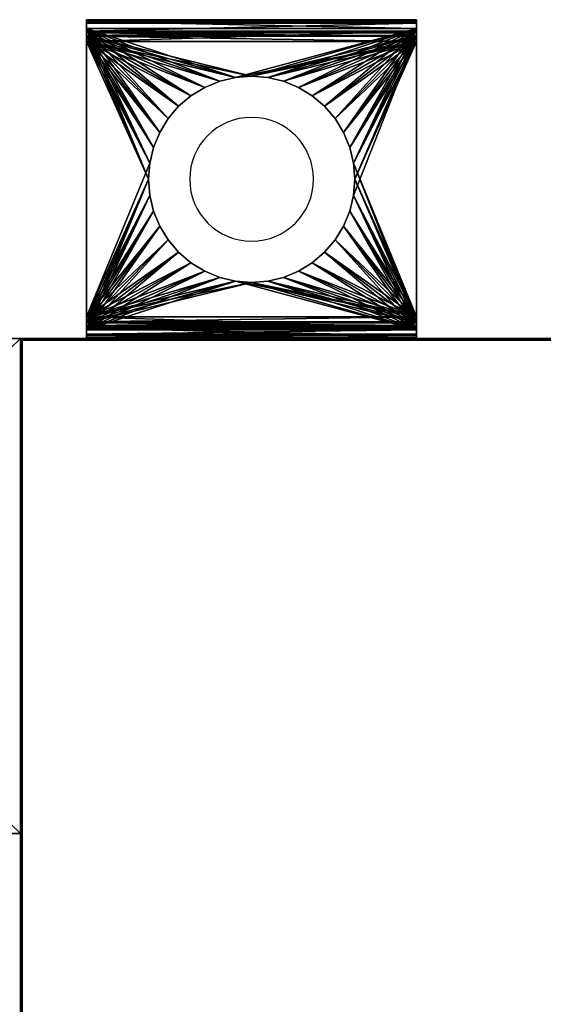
# Model space of a CAD drawing. Extents: x -4.8 to 44.9, y -3 to 21.9.
# Tile 4 of 256: x 0 to 3.2, y 16 to 21.9. Entities that reach past the tile are written whole.
import ezdxf

# ---------------------------------------------------------------- set-up
doc = ezdxf.new("R2010")
doc.units = 0

# ---------------------------------------------------------------- blocks, each defined once
blk = doc.blocks.new('Box-57de2b45-540d-415c-bedb-42f680497c91')
at = {"color": 253, "linetype": 'Continuous', "true_color": 0xa0a0a0, "transparency": 33554687}
mesh = blk.add_polyface(dxfattribs=at)
corners = [(0, 19.99), (30.3, 19.99), (30.3, 20), (0, 20), (0, 19.99, 17.3), (30.3, 19.99, 17.3), (30.3, 20, 17.3), (0, 20, 17.3)]
mesh.append_faces([[corners[k] for k in face] for face in [(0, 1, 2, 3), (4, 5, 6, 7), (0, 1, 5, 4), (1, 2, 6, 5), (2, 3, 7, 6), (3, 0, 4, 7)]], dxfattribs={"color": 253})
blk = doc.blocks.new('Box-458420f3-d24c-467f-9784-8934705a0a12')
at = {"color": 253, "linetype": 'Continuous', "true_color": 0xa0a0a0, "transparency": 33554687}
mesh = blk.add_polyface(dxfattribs=at)
corners = [(0, 0), (43, 0), (43, 20), (0, 20), (0, 0, 0.01), (43, 0, 0.01), (43, 20, 0.01), (0, 20, 0.01)]
mesh.append_faces([[corners[k] for k in face] for face in [(0, 1, 2, 3), (4, 5, 6, 7), (0, 1, 5, 4), (1, 2, 6, 5), (2, 3, 7, 6), (3, 0, 4, 7)]], dxfattribs={"color": 253})
blk = doc.blocks.new('Box-ace12fff-17e2-4e2d-8dcb-9c52ceecaf6a')
at = {"color": 253, "linetype": 'Continuous', "true_color": 0xa0a0a0, "transparency": 33554687}
mesh = blk.add_polyface(dxfattribs=at)
corners = [(0, 0), (43, 0), (43, 20), (0, 20), (0, 0, 0.01), (43, 0, 0.01), (43, 20, 0.01), (0, 20, 0.01)]
mesh.append_faces([[corners[k] for k in face] for face in [(0, 1, 2, 3), (4, 5, 6, 7), (0, 1, 5, 4), (1, 2, 6, 5), (2, 3, 7, 6), (3, 0, 4, 7)]], dxfattribs={"color": 253})
blk = doc.blocks.new('Box-54c0fc9c-6b5d-407e-8bf6-b2ca4ae5debc')
at = {"color": 253, "linetype": 'Continuous', "true_color": 0xa0a0a0, "transparency": 33554687}
mesh = blk.add_polyface(dxfattribs=at)
corners = [(0, 0), (0.01, 0), (0.01, 20), (0, 20), (0, 0, 17.3), (0.01, 0, 17.3), (0.01, 20, 17.3), (0, 20, 17.3)]
mesh.append_faces([[corners[k] for k in face] for face in [(0, 1, 2, 3), (4, 5, 6, 7), (0, 1, 5, 4), (1, 2, 6, 5), (2, 3, 7, 6), (3, 0, 4, 7)]], dxfattribs={"color": 253})
blk = doc.blocks.new('ForwardOpening-22c571ac-1418-48ff-8289-d34fa978f57b')
at = {"linetype": 'Continuous', "transparency": 33554687}
blk.add_blockref('Box-57de2b45-540d-415c-bedb-42f680497c91', (0, 0), dxfattribs=at)
blk = doc.blocks.new('a5d0e608-cf1f-4d31-a297-d99c1b6cd2c7')
at = {"linetype": 'Continuous', "transparency": 33554687}
for name, p in [('ForwardOpening-22c571ac-1418-48ff-8289-d34fa978f57b', (0, 0)), ('Box-57de2b45-540d-415c-bedb-42f680497c91', (0, 0)), ('Box-458420f3-d24c-467f-9784-8934705a0a12', (0, 0)), ('Box-ace12fff-17e2-4e2d-8dcb-9c52ceecaf6a', (0, 0, 17.29)), ('Box-54c0fc9c-6b5d-407e-8bf6-b2ca4ae5debc', (0, 0))]:
    blk.add_blockref(name, p, dxfattribs=at)
blk = doc.blocks.new('6FD_1_1d0d4f9c-77f7-4611-b9b3-89e8d009a6a3dd51fec8-35f5-4a28-b129-3e6d2e787ff2')
at = {"color": 0, "linetype": 'BYBLOCK', "lineweight": -2, "transparency": 33554687}
mesh = blk.add_polyface(dxfattribs=at)
corners = [(0, -1, -2.7147), (0, 1, -2.7147), (0.0686, 1, -2.7147), (0.0686, -1, -2.7147)]
mesh.append_faces([[corners[k] for k in face] for face in [(3, 0, 2, 3)]], dxfattribs={"vtx1": -1, "color": 0})
mesh.append_faces([[corners[k] for k in face] for face in [(0, 1, 2, 0)]], dxfattribs={"vtx2": -1, "color": 0})
mesh = blk.add_polyface(dxfattribs=at)
corners = [(0, -1, -2.0335), (0, 1, -2.0335), (0, 1, -2.7147), (0, -1, -2.7147)]
mesh.append_faces([[corners[k] for k in face] for face in [(3, 0, 2, 3)]], dxfattribs={"vtx1": -1, "color": 0})
mesh.append_faces([[corners[k] for k in face] for face in [(0, 1, 2, 0)]], dxfattribs={"vtx2": -1, "color": 0})
mesh = blk.add_polyface(dxfattribs=at)
corners = [(0.0053, -1, -1.9913), (0.0053, 1, -1.9913), (0, 1, -2.0335), (0, -1, -2.0335)]
mesh.append_faces([[corners[k] for k in face] for face in [(3, 0, 2, 3)]], dxfattribs={"vtx1": -1, "color": 0})
mesh.append_faces([[corners[k] for k in face] for face in [(0, 1, 2, 0)]], dxfattribs={"vtx2": -1, "color": 0})
mesh = blk.add_polyface(dxfattribs=at)
corners = [(0, -1, -0.4278), (0, 1, -0.4278), (0.0158, 1, -0.4966), (0.0158, -1, -0.4966)]
mesh.append_faces([[corners[k] for k in face] for face in [(3, 0, 2, 3)]], dxfattribs={"vtx1": -1, "color": 0})
mesh.append_faces([[corners[k] for k in face] for face in [(0, 1, 2, 0)]], dxfattribs={"vtx2": -1, "color": 0})
mesh = blk.add_polyface(dxfattribs=at)
corners = [(0, -1), (0, 1), (0, 1, -0.4278), (0, -1, -0.4278)]
mesh.append_faces([[corners[k] for k in face] for face in [(3, 0, 2, 3)]], dxfattribs={"vtx1": -1, "color": 0})
mesh.append_faces([[corners[k] for k in face] for face in [(0, 1, 2, 0)]], dxfattribs={"vtx2": -1, "color": 0})
mesh = blk.add_polyface(dxfattribs=at)
corners = [(0.0686, -1), (0.0686, 1), (0, 1), (0, -1)]
mesh.append_faces([[corners[k] for k in face] for face in [(3, 0, 2, 3)]], dxfattribs={"vtx1": -1, "color": 0})
mesh.append_faces([[corners[k] for k in face] for face in [(0, 1, 2, 0)]], dxfattribs={"vtx2": -1, "color": 0})
mesh = blk.add_polyface(dxfattribs=at)
corners = [(0.0686, 1, -2.0335), (0.0686, 1, -2.7147), (0, 1, -2.7147), (0, 1, -2.0335), (0.0053, 1, -1.9913), (0.0264, 1, -1.9541), (0.0527, 1, -1.9278), (0.0791, 1, -1.9966), (0.0952, 1, -1.986), (1.8, 1, -0.5651), (0.1321, 1, -0.5651), (0.1321, 1, -0.4913), (1.8, 1, -0.4913), (1.8633, 1, -0.5071), (1.8316, 1, -0.5704), (1.911, 1, -0.5546), (1.8527, 1, -0.5915), (1.9321, 1, -0.6179), (1.8633, 1, -0.6232), (1.8369, 1, -0.6762), (1.9215, 1, -0.6867), (1.8791, 1, -0.7342), (0.0633, 1, -0.544), (0.1005, 1, -0.486), (0.0791, 1, -0.4596), (0.0686, 1, -0.4278), (0.0158, 1, -0.4966), (0, 1, -0.4278), (0, 1), (0.0686, 1)]
mesh.append_faces([[corners[k] for k in face] for face in [(0, 2, 3, 0), (0, 3, 4, 0), (0, 4, 5, 0), (0, 5, 6, 0), (6, 7, 0, 6), (6, 8, 7, 6), (9, 11, 12, 9), (12, 14, 9, 12), (13, 16, 14, 13), (15, 18, 16, 15), (17, 19, 18, 17), (19, 17, 20, 19), (19, 20, 21, 19), (21, 6, 19, 21), (10, 23, 11, 10), (22, 24, 23, 22), (22, 25, 24, 22), (25, 22, 26, 25), (25, 26, 27, 25), (27, 29, 25, 27)]], dxfattribs={"vtx0": -1, "vtx2": -1, "color": 0})
mesh.append_faces([[corners[k] for k in face] for face in [(9, 10, 11, 9), (12, 13, 14, 12), (13, 15, 16, 13), (15, 17, 18, 15), (21, 8, 6, 21), (10, 22, 23, 10)]], dxfattribs={"vtx1": -1, "vtx2": -1, "color": 0})
mesh.append_faces([[corners[k] for k in face] for face in [(0, 1, 2, 0), (27, 28, 29, 27)]], dxfattribs={"vtx2": -1, "color": 0})
mesh = blk.add_polyface(dxfattribs=at)
corners = [(0.0264, -1, -1.9541), (0.0264, 1, -1.9541), (0.0053, 1, -1.9913), (0.0053, -1, -1.9913)]
mesh.append_faces([[corners[k] for k in face] for face in [(3, 0, 2, 3)]], dxfattribs={"vtx1": -1, "color": 0})
mesh.append_faces([[corners[k] for k in face] for face in [(0, 1, 2, 0)]], dxfattribs={"vtx2": -1, "color": 0})
mesh = blk.add_polyface(dxfattribs=at)
corners = [(0.0158, -1, -0.4966), (0.0158, 1, -0.4966), (0.0633, 1, -0.544), (0.0633, -1, -0.544)]
mesh.append_faces([[corners[k] for k in face] for face in [(3, 0, 2, 3)]], dxfattribs={"vtx1": -1, "color": 0})
mesh.append_faces([[corners[k] for k in face] for face in [(0, 1, 2, 0)]], dxfattribs={"vtx2": -1, "color": 0})
mesh = blk.add_polyface(dxfattribs=at)
corners = [(0.0527, -1, -1.9278), (0.0527, 1, -1.9278), (0.0264, 1, -1.9541), (0.0264, -1, -1.9541)]
mesh.append_faces([[corners[k] for k in face] for face in [(3, 0, 2, 3)]], dxfattribs={"vtx1": -1, "color": 0})
mesh.append_faces([[corners[k] for k in face] for face in [(0, 1, 2, 0)]], dxfattribs={"vtx2": -1, "color": 0})
mesh = blk.add_polyface(dxfattribs=at)
corners = [(1.8369, -1, -0.6762), (1.5825, -0.0978, -0.8546), (1.5596, -0.1931, -0.8707), (1.5221, -0.2837, -0.897), (1.4708, -0.3674, -0.9329), (1.4072, -0.4419, -0.9776), (1.3326, -0.5056, -1.0299), (1.249, -0.5569, -1.0886), (1.1583, -0.5944, -1.1522), (1.063, -0.6173, -1.2191), (0.9652, -0.625, -1.2877), (0.8674, -0.6173, -1.3562), (0.0527, -1, -1.9278), (0.7721, -0.5944, -1.4231), (0.6815, -0.5569, -1.4867), (0.5978, -0.5056, -1.5454), (0.5233, -0.4419, -1.5977), (0.4596, -0.3674, -1.6424), (0.4083, -0.2837, -1.6783), (0.3708, -0.1931, -1.7046), (0.3479, -0.0978, -1.7207), (0.3402, 0, -1.7261), (0.3479, 0.0978, -1.7207), (0.0527, 1, -1.9278), (0.3708, 0.1931, -1.7046), (0.4083, 0.2837, -1.6783), (0.4596, 0.3674, -1.6424), (0.5233, 0.4419, -1.5977), (0.5978, 0.5056, -1.5454), (0.6815, 0.5569, -1.4867), (0.7721, 0.5944, -1.4231), (0.8674, 0.6173, -1.3562), (0.9652, 0.625, -1.2877), (1.8369, 1, -0.6762), (1.063, 0.6173, -1.2191), (1.1583, 0.5944, -1.1522), (1.249, 0.5569, -1.0886), (1.3326, 0.5056, -1.0299), (1.4072, 0.4419, -0.9776), (1.4708, 0.3674, -0.9329), (1.5221, 0.2837, -0.897), (1.5596, 0.1931, -0.8707), (1.5825, 0.0978, -0.8546), (1.5902, 0, -0.8492)]
mesh.append_faces([[corners[k] for k in face] for face in [(0, 1, 2, 0), (11, 12, 0, 11), (22, 23, 12, 22), (32, 33, 23, 32), (43, 0, 33, 43)]], dxfattribs={"vtx0": -1, "vtx2": -1, "color": 0})
mesh.append_faces([[corners[k] for k in face] for face in [(2, 3, 0, 2), (3, 4, 0, 3), (4, 5, 0, 4), (5, 6, 0, 5), (6, 7, 0, 6), (7, 8, 0, 7), (8, 9, 0, 8), (9, 10, 0, 9), (10, 11, 0, 10), (11, 13, 12, 11), (13, 14, 12, 13), (14, 15, 12, 14), (15, 16, 12, 15), (16, 17, 12, 16), (17, 18, 12, 17), (18, 19, 12, 18), (19, 20, 12, 19), (20, 21, 12, 20), (21, 22, 12, 21), (22, 24, 23, 22), (24, 25, 23, 24), (25, 26, 23, 25), (26, 27, 23, 26), (27, 28, 23, 27), (28, 29, 23, 28), (29, 30, 23, 29), (30, 31, 23, 30), (31, 32, 23, 31), (32, 34, 33, 32), (34, 35, 33, 34), (35, 36, 33, 35), (36, 37, 33, 36), (37, 38, 33, 37), (38, 39, 33, 38), (39, 40, 33, 39), (40, 41, 33, 40), (41, 42, 33, 41), (42, 43, 33, 42), (43, 1, 0, 43)]], dxfattribs={"vtx1": -1, "vtx2": -1, "color": 0})
mesh = blk.add_polyface(dxfattribs=at)
corners = [(0.0633, -1, -0.544), (0.0633, 1, -0.544), (0.1321, 1, -0.5651), (0.1321, -1, -0.5651)]
mesh.append_faces([[corners[k] for k in face] for face in [(3, 0, 2, 3)]], dxfattribs={"vtx1": -1, "color": 0})
mesh.append_faces([[corners[k] for k in face] for face in [(0, 1, 2, 0)]], dxfattribs={"vtx2": -1, "color": 0})
mesh = blk.add_polyface(dxfattribs=at)
corners = [(0.0686, -1, -0.4278), (0.0686, 1, -0.4278), (0.0686, 1), (0.0686, -1)]
mesh.append_faces([[corners[k] for k in face] for face in [(3, 0, 2, 3)]], dxfattribs={"vtx1": -1, "color": 0})
mesh.append_faces([[corners[k] for k in face] for face in [(0, 1, 2, 0)]], dxfattribs={"vtx2": -1, "color": 0})
mesh = blk.add_polyface(dxfattribs=at)
corners = [(0.0791, -1, -0.4596), (0.0791, 1, -0.4596), (0.0686, 1, -0.4278), (0.0686, -1, -0.4278)]
mesh.append_faces([[corners[k] for k in face] for face in [(3, 0, 2, 3)]], dxfattribs={"vtx1": -1, "color": 0})
mesh.append_faces([[corners[k] for k in face] for face in [(0, 1, 2, 0)]], dxfattribs={"vtx2": -1, "color": 0})
mesh = blk.add_polyface(dxfattribs=at)
corners = [(0.0686, -1, -2.0335), (0.0686, 1, -2.0335), (0.0791, 1, -1.9966), (0.0791, -1, -1.9966)]
mesh.append_faces([[corners[k] for k in face] for face in [(3, 0, 2, 3)]], dxfattribs={"vtx1": -1, "color": 0})
mesh.append_faces([[corners[k] for k in face] for face in [(0, 1, 2, 0)]], dxfattribs={"vtx2": -1, "color": 0})
mesh = blk.add_polyface(dxfattribs=at)
corners = [(0.0686, -1, -2.7147), (0.0686, 1, -2.7147), (0.0686, 1, -2.0335), (0.0686, -1, -2.0335)]
mesh.append_faces([[corners[k] for k in face] for face in [(3, 0, 2, 3)]], dxfattribs={"vtx1": -1, "color": 0})
mesh.append_faces([[corners[k] for k in face] for face in [(0, 1, 2, 0)]], dxfattribs={"vtx2": -1, "color": 0})
mesh = blk.add_polyface(dxfattribs=at)
corners = [(0.1005, -1, -0.486), (0.1005, 1, -0.486), (0.0791, 1, -0.4596), (0.0791, -1, -0.4596)]
mesh.append_faces([[corners[k] for k in face] for face in [(3, 0, 2, 3)]], dxfattribs={"vtx1": -1, "color": 0})
mesh.append_faces([[corners[k] for k in face] for face in [(0, 1, 2, 0)]], dxfattribs={"vtx2": -1, "color": 0})
mesh = blk.add_polyface(dxfattribs=at)
corners = [(0.0791, -1, -1.9966), (0.0791, 1, -1.9966), (0.0952, 1, -1.986), (0.0952, -1, -1.986)]
mesh.append_faces([[corners[k] for k in face] for face in [(3, 0, 2, 3)]], dxfattribs={"vtx1": -1, "color": 0})
mesh.append_faces([[corners[k] for k in face] for face in [(0, 1, 2, 0)]], dxfattribs={"vtx2": -1, "color": 0})
mesh = blk.add_polyface(dxfattribs=at)
corners = [(1.8791, 1, -0.7342), (1.5825, 0.0978, -0.9423), (1.5596, 0.1931, -0.9584), (1.5221, 0.2837, -0.9847), (1.4708, 0.3674, -1.0207), (1.4072, 0.4419, -1.0654), (1.3326, 0.5056, -1.1177), (1.249, 0.5569, -1.1764), (1.1583, 0.5944, -1.24), (1.063, 0.6173, -1.3069), (0.9652, 0.625, -1.3755), (0.0952, 1, -1.986), (0.8674, 0.6173, -1.4441), (0.7721, 0.5944, -1.511), (0.6815, 0.5569, -1.5746), (0.5978, 0.5056, -1.6333), (0.5233, 0.4419, -1.6856), (0.4596, 0.3674, -1.7303), (0.4083, 0.2837, -1.7663), (0.3708, 0.1931, -1.7926), (0.3479, 0.0978, -1.8087), (0.3402, 0, -1.8141), (0.0952, -1, -1.986), (0.3479, -0.0978, -1.8087), (0.3708, -0.1931, -1.7926), (0.4083, -0.2837, -1.7663), (0.4596, -0.3674, -1.7303), (0.5233, -0.4419, -1.6856), (0.5978, -0.5056, -1.6333), (0.6815, -0.5569, -1.5746), (0.7721, -0.5944, -1.511), (0.8674, -0.6173, -1.4441), (0.9652, -0.625, -1.3755), (1.063, -0.6173, -1.3069), (1.8791, -1, -0.7342), (1.1583, -0.5944, -1.24), (1.249, -0.5569, -1.1764), (1.3326, -0.5056, -1.1177), (1.4072, -0.4419, -1.0654), (1.4708, -0.3674, -1.0207), (1.5221, -0.2837, -0.9847), (1.5596, -0.1931, -0.9584), (1.5825, -0.0978, -0.9423), (1.5902, 0, -0.9369)]
mesh.append_faces([[corners[k] for k in face] for face in [(0, 1, 2, 0), (10, 11, 0, 10), (21, 22, 11, 21), (33, 34, 22, 33), (1, 0, 34, 1)]], dxfattribs={"vtx0": -1, "vtx2": -1, "color": 0})
mesh.append_faces([[corners[k] for k in face] for face in [(2, 3, 0, 2), (3, 4, 0, 3), (4, 5, 0, 4), (5, 6, 0, 5), (6, 7, 0, 6), (7, 8, 0, 7), (8, 9, 0, 8), (9, 10, 0, 9), (10, 12, 11, 10), (12, 13, 11, 12), (13, 14, 11, 13), (14, 15, 11, 14), (15, 16, 11, 15), (16, 17, 11, 16), (17, 18, 11, 17), (18, 19, 11, 18), (19, 20, 11, 19), (20, 21, 11, 20), (21, 23, 22, 21), (23, 24, 22, 23), (24, 25, 22, 24), (25, 26, 22, 25), (26, 27, 22, 26), (27, 28, 22, 27), (28, 29, 22, 28), (29, 30, 22, 29), (30, 31, 22, 30), (31, 32, 22, 31), (32, 33, 22, 32), (33, 35, 34, 33), (35, 36, 34, 35), (36, 37, 34, 36), (37, 38, 34, 37), (38, 39, 34, 38), (39, 40, 34, 39), (40, 41, 34, 40), (41, 42, 34, 41), (42, 43, 34, 42), (43, 1, 34, 43)]], dxfattribs={"vtx1": -1, "vtx2": -1, "color": 0})
mesh = blk.add_polyface(dxfattribs=at)
corners = [(0.1321, -1, -0.4913), (0.1321, 1, -0.4913), (0.1005, 1, -0.486), (0.1005, -1, -0.486)]
mesh.append_faces([[corners[k] for k in face] for face in [(3, 0, 2, 3)]], dxfattribs={"vtx1": -1, "color": 0})
mesh.append_faces([[corners[k] for k in face] for face in [(0, 1, 2, 0)]], dxfattribs={"vtx2": -1, "color": 0})
mesh = blk.add_polyface(dxfattribs=at)
corners = [(1.8, -1, -0.4913), (1.5825, -0.0978, -0.4913), (1.5596, -0.1931, -0.4913), (1.5221, -0.2837, -0.4913), (1.4708, -0.3674, -0.4913), (1.4072, -0.4419, -0.4913), (1.3326, -0.5056, -0.4913), (1.249, -0.5569, -0.4913), (1.1583, -0.5944, -0.4913), (1.063, -0.6173, -0.4913), (0.9652, -0.625, -0.4913), (0.1321, -1, -0.4913), (0.8674, -0.6173, -0.4913), (0.7721, -0.5944, -0.4913), (0.6815, -0.5569, -0.4913), (0.5978, -0.5056, -0.4913), (0.5233, -0.4419, -0.4913), (0.4596, -0.3674, -0.4913), (0.4083, -0.2837, -0.4913), (0.3708, -0.1931, -0.4913), (0.3479, -0.0978, -0.4913), (0.3402, 0, -0.4913), (0.3479, 0.0978, -0.4913), (0.1321, 1, -0.4913), (0.3708, 0.1931, -0.4913), (0.4083, 0.2837, -0.4913), (0.4596, 0.3674, -0.4913), (0.5233, 0.4419, -0.4913), (0.5978, 0.5056, -0.4913), (0.6815, 0.5569, -0.4913), (0.7721, 0.5944, -0.4913), (0.8674, 0.6173, -0.4913), (0.9652, 0.625, -0.4913), (1.063, 0.6173, -0.4913), (1.8, 1, -0.4913), (1.1583, 0.5944, -0.4913), (1.249, 0.5569, -0.4913), (1.3326, 0.5056, -0.4913), (1.4072, 0.4419, -0.4913), (1.4708, 0.3674, -0.4913), (1.5221, 0.2837, -0.4913), (1.5596, 0.1931, -0.4913), (1.5825, 0.0978, -0.4913), (1.5902, 0, -0.4913)]
mesh.append_faces([[corners[k] for k in face] for face in [(0, 1, 2, 0), (10, 11, 0, 10), (22, 23, 11, 22), (33, 34, 23, 33), (43, 0, 34, 43)]], dxfattribs={"vtx0": -1, "vtx2": -1, "color": 0})
mesh.append_faces([[corners[k] for k in face] for face in [(2, 3, 0, 2), (3, 4, 0, 3), (4, 5, 0, 4), (5, 6, 0, 5), (6, 7, 0, 6), (7, 8, 0, 7), (8, 9, 0, 8), (9, 10, 0, 9), (10, 12, 11, 10), (12, 13, 11, 12), (13, 14, 11, 13), (14, 15, 11, 14), (15, 16, 11, 15), (16, 17, 11, 16), (17, 18, 11, 17), (18, 19, 11, 18), (19, 20, 11, 19), (20, 21, 11, 20), (21, 22, 11, 21), (22, 24, 23, 22), (24, 25, 23, 24), (25, 26, 23, 25), (26, 27, 23, 26), (27, 28, 23, 27), (28, 29, 23, 28), (29, 30, 23, 29), (30, 31, 23, 30), (31, 32, 23, 31), (32, 33, 23, 32), (33, 35, 34, 33), (35, 36, 34, 35), (36, 37, 34, 36), (37, 38, 34, 37), (38, 39, 34, 38), (39, 40, 34, 39), (40, 41, 34, 40), (41, 42, 34, 41), (42, 43, 34, 42), (43, 1, 0, 43)]], dxfattribs={"vtx1": -1, "vtx2": -1, "color": 0})
mesh = blk.add_polyface(dxfattribs=at)
corners = [(1.8, 1, -0.5651), (1.5825, 0.0978, -0.5651), (1.5596, 0.1931, -0.5651), (1.5221, 0.2837, -0.5651), (1.4708, 0.3674, -0.5651), (1.4072, 0.4419, -0.5651), (1.3326, 0.5056, -0.5651), (1.249, 0.5569, -0.5651), (1.1583, 0.5944, -0.5651), (1.063, 0.6173, -0.5651), (0.9652, 0.625, -0.5651), (0.1321, 1, -0.5651), (0.8674, 0.6173, -0.5651), (0.7721, 0.5944, -0.5651), (0.6815, 0.5569, -0.5651), (0.5978, 0.5056, -0.5651), (0.5233, 0.4419, -0.5651), (0.4596, 0.3674, -0.5651), (0.4083, 0.2837, -0.5651), (0.3708, 0.1931, -0.5651), (0.3479, 0.0978, -0.5651), (0.3402, 0, -0.5651), (0.1321, -1, -0.5651), (0.3479, -0.0978, -0.5651), (0.3708, -0.1931, -0.5651), (0.4083, -0.2837, -0.5651), (0.4596, -0.3674, -0.5651), (0.5233, -0.4419, -0.5651), (0.5978, -0.5056, -0.5651), (0.6815, -0.5569, -0.5651), (0.7721, -0.5944, -0.5651), (0.8674, -0.6173, -0.5651), (0.9652, -0.625, -0.5651), (1.063, -0.6173, -0.5651), (1.8, -1, -0.5651), (1.1583, -0.5944, -0.5651), (1.249, -0.5569, -0.5651), (1.3326, -0.5056, -0.5651), (1.4072, -0.4419, -0.5651), (1.4708, -0.3674, -0.5651), (1.5221, -0.2837, -0.5651), (1.5596, -0.1931, -0.5651), (1.5825, -0.0978, -0.5651), (1.5902, 0, -0.5651)]
mesh.append_faces([[corners[k] for k in face] for face in [(0, 1, 2, 0), (10, 11, 0, 10), (21, 22, 11, 21), (33, 34, 22, 33), (1, 0, 34, 1)]], dxfattribs={"vtx0": -1, "vtx2": -1, "color": 0})
mesh.append_faces([[corners[k] for k in face] for face in [(2, 3, 0, 2), (3, 4, 0, 3), (4, 5, 0, 4), (5, 6, 0, 5), (6, 7, 0, 6), (7, 8, 0, 7), (8, 9, 0, 8), (9, 10, 0, 9), (10, 12, 11, 10), (12, 13, 11, 12), (13, 14, 11, 13), (14, 15, 11, 14), (15, 16, 11, 15), (16, 17, 11, 16), (17, 18, 11, 17), (18, 19, 11, 18), (19, 20, 11, 19), (20, 21, 11, 20), (21, 23, 22, 21), (23, 24, 22, 23), (24, 25, 22, 24), (25, 26, 22, 25), (26, 27, 22, 26), (27, 28, 22, 27), (28, 29, 22, 28), (29, 30, 22, 29), (30, 31, 22, 30), (31, 32, 22, 31), (32, 33, 22, 32), (33, 35, 34, 33), (35, 36, 34, 35), (36, 37, 34, 36), (37, 38, 34, 37), (38, 39, 34, 38), (39, 40, 34, 39), (40, 41, 34, 40), (41, 42, 34, 41), (42, 43, 34, 42), (43, 1, 34, 43)]], dxfattribs={"vtx1": -1, "vtx2": -1, "color": 0})
mesh = blk.add_polyface(dxfattribs=at)
corners = [(1.8633, -1, -0.5071), (1.8633, 1, -0.5071), (1.8, 1, -0.4913), (1.8, -1, -0.4913)]
mesh.append_faces([[corners[k] for k in face] for face in [(3, 0, 2, 3)]], dxfattribs={"vtx1": -1, "color": 0})
mesh.append_faces([[corners[k] for k in face] for face in [(0, 1, 2, 0)]], dxfattribs={"vtx2": -1, "color": 0})
mesh = blk.add_polyface(dxfattribs=at)
corners = [(1.8, -1, -0.5651), (1.8, 1, -0.5651), (1.8316, 1, -0.5704), (1.8316, -1, -0.5704)]
mesh.append_faces([[corners[k] for k in face] for face in [(3, 0, 2, 3)]], dxfattribs={"vtx1": -1, "color": 0})
mesh.append_faces([[corners[k] for k in face] for face in [(0, 1, 2, 0)]], dxfattribs={"vtx2": -1, "color": 0})
mesh = blk.add_polyface(dxfattribs=at)
corners = [(1.8316, -1, -0.5704), (1.8316, 1, -0.5704), (1.8527, 1, -0.5915), (1.8527, -1, -0.5915)]
mesh.append_faces([[corners[k] for k in face] for face in [(3, 0, 2, 3)]], dxfattribs={"vtx1": -1, "color": 0})
mesh.append_faces([[corners[k] for k in face] for face in [(0, 1, 2, 0)]], dxfattribs={"vtx2": -1, "color": 0})
mesh = blk.add_polyface(dxfattribs=at)
corners = [(1.8633, -1, -0.6232), (1.8633, 1, -0.6232), (1.8369, 1, -0.6762), (1.8369, -1, -0.6762)]
mesh.append_faces([[corners[k] for k in face] for face in [(3, 0, 2, 3)]], dxfattribs={"vtx1": -1, "color": 0})
mesh.append_faces([[corners[k] for k in face] for face in [(0, 1, 2, 0)]], dxfattribs={"vtx2": -1, "color": 0})
mesh = blk.add_polyface(dxfattribs=at)
corners = [(1.8527, -1, -0.5915), (1.8527, 1, -0.5915), (1.8633, 1, -0.6232), (1.8633, -1, -0.6232)]
mesh.append_faces([[corners[k] for k in face] for face in [(3, 0, 2, 3)]], dxfattribs={"vtx1": -1, "color": 0})
mesh.append_faces([[corners[k] for k in face] for face in [(0, 1, 2, 0)]], dxfattribs={"vtx2": -1, "color": 0})
mesh = blk.add_polyface(dxfattribs=at)
corners = [(1.911, -1, -0.5546), (1.911, 1, -0.5546), (1.8633, 1, -0.5071), (1.8633, -1, -0.5071)]
mesh.append_faces([[corners[k] for k in face] for face in [(3, 0, 2, 3)]], dxfattribs={"vtx1": -1, "color": 0})
mesh.append_faces([[corners[k] for k in face] for face in [(0, 1, 2, 0)]], dxfattribs={"vtx2": -1, "color": 0})
mesh = blk.add_polyface(dxfattribs=at)
corners = [(1.8791, -1, -0.7342), (1.8791, 1, -0.7342), (1.9215, 1, -0.6867), (1.9215, -1, -0.6867)]
mesh.append_faces([[corners[k] for k in face] for face in [(3, 0, 2, 3)]], dxfattribs={"vtx1": -1, "color": 0})
mesh.append_faces([[corners[k] for k in face] for face in [(0, 1, 2, 0)]], dxfattribs={"vtx2": -1, "color": 0})
mesh = blk.add_polyface(dxfattribs=at)
corners = [(1.9321, -1, -0.6179), (1.9321, 1, -0.6179), (1.911, 1, -0.5546), (1.911, -1, -0.5546)]
mesh.append_faces([[corners[k] for k in face] for face in [(3, 0, 2, 3)]], dxfattribs={"vtx1": -1, "color": 0})
mesh.append_faces([[corners[k] for k in face] for face in [(0, 1, 2, 0)]], dxfattribs={"vtx2": -1, "color": 0})
mesh = blk.add_polyface(dxfattribs=at)
corners = [(1.9215, -1, -0.6867), (1.9215, 1, -0.6867), (1.9321, 1, -0.6179), (1.9321, -1, -0.6179)]
mesh.append_faces([[corners[k] for k in face] for face in [(3, 0, 2, 3)]], dxfattribs={"vtx1": -1, "color": 0})
mesh.append_faces([[corners[k] for k in face] for face in [(0, 1, 2, 0)]], dxfattribs={"vtx2": -1, "color": 0})
mesh = blk.add_polyface(dxfattribs=at)
corners = [(1.5902, 0, -0.5651), (1.5902, 0, -0.4913), (1.5825, 0.0978, -0.4913), (1.5825, 0.0978, -0.5651), (1.5596, 0.1931, -0.4913), (1.5596, 0.1931, -0.5651), (1.5221, 0.2837, -0.4913), (1.5221, 0.2837, -0.5651), (1.4708, 0.3674, -0.4913), (1.4708, 0.3674, -0.5651), (1.4072, 0.4419, -0.4913), (1.4072, 0.4419, -0.5651), (1.3326, 0.5056, -0.4913), (1.3326, 0.5056, -0.5651), (1.249, 0.5569, -0.4913), (1.249, 0.5569, -0.5651), (1.1583, 0.5944, -0.4913), (1.1583, 0.5944, -0.5651), (1.063, 0.6173, -0.4913), (1.063, 0.6173, -0.5651), (0.9652, 0.625, -0.4913), (0.9652, 0.625, -0.5651), (0.8674, 0.6173, -0.4913), (0.8674, 0.6173, -0.5651), (0.7721, 0.5944, -0.4913), (0.7721, 0.5944, -0.5651), (0.6815, 0.5569, -0.4913), (0.6815, 0.5569, -0.5651), (0.5978, 0.5056, -0.4913), (0.5978, 0.5056, -0.5651), (0.5233, 0.4419, -0.4913), (0.5233, 0.4419, -0.5651), (0.4596, 0.3674, -0.4913), (0.4596, 0.3674, -0.5651), (0.4083, 0.2837, -0.4913), (0.4083, 0.2837, -0.5651), (0.3708, 0.1931, -0.4913), (0.3708, 0.1931, -0.5651), (0.3479, 0.0978, -0.4913), (0.3479, 0.0978, -0.5651), (0.3708, -0.1931, -0.4913), (0.3708, -0.1931, -0.5651), (0.3479, -0.0978, -0.5651), (0.3479, -0.0978, -0.4913), (0.3402, 0, -0.5651), (0.3402, 0, -0.4913), (0.4083, -0.2837, -0.4913), (0.4083, -0.2837, -0.5651), (0.4596, -0.3674, -0.4913), (0.4596, -0.3674, -0.5651), (0.5233, -0.4419, -0.4913), (0.5233, -0.4419, -0.5651), (0.5978, -0.5056, -0.4913), (0.5978, -0.5056, -0.5651), (0.6815, -0.5569, -0.4913), (0.6815, -0.5569, -0.5651), (0.7721, -0.5944, -0.4913), (0.7721, -0.5944, -0.5651), (0.8674, -0.6173, -0.4913), (0.8674, -0.6173, -0.5651), (0.9652, -0.625, -0.4913), (0.9652, -0.625, -0.5651), (1.063, -0.6173, -0.4913), (1.063, -0.6173, -0.5651), (1.1583, -0.5944, -0.4913), (1.1583, -0.5944, -0.5651), (1.249, -0.5569, -0.4913), (1.249, -0.5569, -0.5651), (1.3326, -0.5056, -0.4913), (1.3326, -0.5056, -0.5651), (1.4072, -0.4419, -0.4913), (1.4072, -0.4419, -0.5651), (1.4708, -0.3674, -0.4913), (1.4708, -0.3674, -0.5651), (1.5221, -0.2837, -0.4913), (1.5221, -0.2837, -0.5651), (1.5596, -0.1931, -0.4913), (1.5596, -0.1931, -0.5651), (1.5825, -0.0978, -0.4913), (1.5825, -0.0978, -0.5651), (1.5902, 0, -0.4913), (1.5902, 0, -0.5651)]
mesh.append_faces([[corners[k] for k in face] for face in [(3, 0, 2, 3), (2, 4, 3, 2), (7, 5, 6, 7), (9, 7, 8, 9), (8, 10, 9, 8), (13, 11, 12, 13), (12, 14, 13, 12), (17, 15, 16, 17), (19, 17, 18, 19), (18, 20, 19, 18), (23, 21, 22, 23), (22, 24, 23, 22), (27, 25, 26, 27), (29, 27, 28, 29), (28, 30, 29, 28), (33, 31, 32, 33), (32, 34, 33, 32), (37, 35, 36, 37), (39, 37, 38, 39), (43, 40, 42, 43), (42, 44, 43, 42), (44, 39, 45, 44), (47, 41, 46, 47), (49, 47, 48, 49), (48, 50, 49, 48), (53, 51, 52, 53), (52, 54, 53, 52), (57, 55, 56, 57), (59, 57, 58, 59), (58, 60, 59, 58), (63, 61, 62, 63), (62, 64, 63, 62), (67, 65, 66, 67), (69, 67, 68, 69), (68, 70, 69, 68), (73, 71, 72, 73), (72, 74, 73, 72), (77, 75, 76, 77), (79, 77, 78, 79), (78, 80, 79, 78)]], dxfattribs={"vtx1": -1, "color": 0})
mesh.append_faces([[corners[k] for k in face] for face in [(0, 1, 2, 0), (4, 5, 3, 4), (5, 4, 6, 5), (7, 6, 8, 7), (10, 11, 9, 10), (11, 10, 12, 11), (14, 15, 13, 14), (15, 14, 16, 15), (17, 16, 18, 17), (20, 21, 19, 20), (21, 20, 22, 21), (24, 25, 23, 24), (25, 24, 26, 25), (27, 26, 28, 27), (30, 31, 29, 30), (31, 30, 32, 31), (34, 35, 33, 34), (35, 34, 36, 35), (37, 36, 38, 37), (40, 41, 42, 40), (44, 45, 43, 44), (39, 38, 45, 39), (41, 40, 46, 41), (47, 46, 48, 47), (50, 51, 49, 50), (51, 50, 52, 51), (54, 55, 53, 54), (55, 54, 56, 55), (57, 56, 58, 57), (60, 61, 59, 60), (61, 60, 62, 61), (64, 65, 63, 64), (65, 64, 66, 65), (67, 66, 68, 67), (70, 71, 69, 70), (71, 70, 72, 71), (74, 75, 73, 74), (75, 74, 76, 75), (77, 76, 78, 77), (80, 81, 79, 80)]], dxfattribs={"vtx2": -1, "color": 0})
mesh = blk.add_polyface(dxfattribs=at)
corners = [(1.5596, 0.1931, -0.8707), (1.5596, 0.1931, -0.9584), (1.5825, 0.0978, -0.9423), (1.5825, 0.0978, -0.8546), (1.5902, 0, -0.9369), (1.5902, 0, -0.8492), (1.5221, 0.2837, -0.897), (1.5221, 0.2837, -0.9847), (1.4708, 0.3674, -0.9329), (1.4708, 0.3674, -1.0207), (1.4072, 0.4419, -0.9776), (1.4072, 0.4419, -1.0654), (1.3326, 0.5056, -1.0299), (1.3326, 0.5056, -1.1177), (1.249, 0.5569, -1.0886), (1.249, 0.5569, -1.1764), (1.1583, 0.5944, -1.1522), (1.1583, 0.5944, -1.24), (1.063, 0.6173, -1.2191), (1.063, 0.6173, -1.3069), (0.9652, 0.625, -1.2877), (0.9652, 0.625, -1.3755), (0.8674, 0.6173, -1.3562), (0.8674, 0.6173, -1.4441), (0.7721, 0.5944, -1.4231), (0.7721, 0.5944, -1.511), (0.6815, 0.5569, -1.4867), (0.6815, 0.5569, -1.5746), (0.5978, 0.5056, -1.5454), (0.5978, 0.5056, -1.6333), (0.5233, 0.4419, -1.5977), (0.5233, 0.4419, -1.6856), (0.4596, 0.3674, -1.6424), (0.4596, 0.3674, -1.7303), (0.4083, 0.2837, -1.6783), (0.4083, 0.2837, -1.7663), (0.3708, 0.1931, -1.7046), (0.3708, 0.1931, -1.7926), (0.3479, 0.0978, -1.7207), (0.3479, 0.0978, -1.8087), (0.3402, 0, -1.7261), (0.3402, 0, -1.8141), (0.3479, -0.0978, -1.7207), (0.3479, -0.0978, -1.8087), (0.3708, -0.1931, -1.7046), (0.3708, -0.1931, -1.7926), (0.4083, -0.2837, -1.6783), (0.4083, -0.2837, -1.7663), (0.4596, -0.3674, -1.6424), (0.4596, -0.3674, -1.7303), (0.5233, -0.4419, -1.5977), (0.5233, -0.4419, -1.6856), (0.5978, -0.5056, -1.5454), (0.5978, -0.5056, -1.6333), (0.6815, -0.5569, -1.4867), (0.6815, -0.5569, -1.5746), (0.7721, -0.5944, -1.4231), (0.7721, -0.5944, -1.511), (0.8674, -0.6173, -1.3562), (0.8674, -0.6173, -1.4441), (0.9652, -0.625, -1.2877), (0.9652, -0.625, -1.3755), (1.063, -0.6173, -1.2191), (1.063, -0.6173, -1.3069), (1.1583, -0.5944, -1.1522), (1.1583, -0.5944, -1.24), (1.249, -0.5569, -1.0886), (1.249, -0.5569, -1.1764), (1.3326, -0.5056, -1.0299), (1.3326, -0.5056, -1.1177), (1.4072, -0.4419, -0.9776), (1.4072, -0.4419, -1.0654), (1.4708, -0.3674, -0.9329), (1.4708, -0.3674, -1.0207), (1.5221, -0.2837, -0.897), (1.5221, -0.2837, -0.9847), (1.5596, -0.1931, -0.8707), (1.5596, -0.1931, -0.9584), (1.5902, 0, -0.8492), (1.5902, 0, -0.9369), (1.5825, -0.0978, -0.9423), (1.5825, -0.0978, -0.8546)]
mesh.append_faces([[corners[k] for k in face] for face in [(3, 0, 2, 3), (2, 4, 3, 2), (7, 1, 6, 7), (9, 7, 8, 9), (8, 10, 9, 8), (13, 11, 12, 13), (12, 14, 13, 12), (17, 15, 16, 17), (19, 17, 18, 19), (18, 20, 19, 18), (23, 21, 22, 23), (22, 24, 23, 22), (27, 25, 26, 27), (29, 27, 28, 29), (28, 30, 29, 28), (33, 31, 32, 33), (32, 34, 33, 32), (37, 35, 36, 37), (39, 37, 38, 39), (41, 39, 40, 41), (40, 42, 41, 40), (42, 44, 43, 42), (47, 45, 46, 47), (49, 47, 48, 49), (48, 50, 49, 48), (53, 51, 52, 53), (52, 54, 53, 52), (57, 55, 56, 57), (59, 57, 58, 59), (58, 60, 59, 58), (63, 61, 62, 63), (62, 64, 63, 62), (67, 65, 66, 67), (69, 67, 68, 69), (68, 70, 69, 68), (73, 71, 72, 73), (72, 74, 73, 72), (77, 75, 76, 77), (81, 78, 80, 81), (80, 77, 81, 80)]], dxfattribs={"vtx1": -1, "color": 0})
mesh.append_faces([[corners[k] for k in face] for face in [(0, 1, 2, 0), (4, 5, 3, 4), (1, 0, 6, 1), (7, 6, 8, 7), (10, 11, 9, 10), (11, 10, 12, 11), (14, 15, 13, 14), (15, 14, 16, 15), (17, 16, 18, 17), (20, 21, 19, 20), (21, 20, 22, 21), (24, 25, 23, 24), (25, 24, 26, 25), (27, 26, 28, 27), (30, 31, 29, 30), (31, 30, 32, 31), (34, 35, 33, 34), (35, 34, 36, 35), (37, 36, 38, 37), (39, 38, 40, 39), (42, 43, 41, 42), (44, 45, 43, 44), (45, 44, 46, 45), (47, 46, 48, 47), (50, 51, 49, 50), (51, 50, 52, 51), (54, 55, 53, 54), (55, 54, 56, 55), (57, 56, 58, 57), (60, 61, 59, 60), (61, 60, 62, 61), (64, 65, 63, 64), (65, 64, 66, 65), (67, 66, 68, 67), (70, 71, 69, 70), (71, 70, 72, 71), (74, 75, 73, 74), (75, 74, 76, 75), (78, 79, 80, 78), (77, 76, 81, 77)]], dxfattribs={"vtx2": -1, "color": 0})
mesh = blk.add_polyface(dxfattribs=at)
corners = [(0, -1, -2.7147), (0.0686, -1, -2.7147), (0.0686, -1, -2.0335), (0, -1, -2.0335), (0.0053, -1, -1.9913), (0.0264, -1, -1.9541), (0.0527, -1, -1.9278), (0.0791, -1, -1.9966), (0.0952, -1, -1.986), (0.1321, -1, -0.4913), (0.1321, -1, -0.5651), (1.8, -1, -0.5651), (1.8, -1, -0.4913), (1.8316, -1, -0.5704), (1.8633, -1, -0.5071), (1.8527, -1, -0.5915), (1.911, -1, -0.5546), (1.8633, -1, -0.6232), (1.9321, -1, -0.6179), (1.8369, -1, -0.6762), (1.9215, -1, -0.6867), (1.8791, -1, -0.7342), (0.1005, -1, -0.486), (0.0633, -1, -0.544), (0.0791, -1, -0.4596), (0.0686, -1, -0.4278), (0.0158, -1, -0.4966), (0, -1, -0.4278), (0.0686, -1), (0, -1)]
mesh.append_faces([[corners[k] for k in face] for face in [(9, 10, 11, 9), (13, 14, 12, 13), (15, 16, 14, 15), (17, 18, 16, 17), (6, 8, 21, 6), (22, 23, 10, 22)]], dxfattribs={"vtx0": -1, "vtx2": -1, "color": 0})
mesh.append_faces([[corners[k] for k in face] for face in [(3, 0, 2, 3), (4, 3, 2, 4), (5, 4, 2, 5), (6, 5, 2, 6), (2, 7, 6, 2), (7, 8, 6, 7), (12, 9, 11, 12), (11, 13, 12, 11), (13, 15, 14, 13), (15, 17, 16, 15), (17, 19, 18, 17), (20, 18, 19, 20), (21, 20, 19, 21), (19, 6, 21, 19), (9, 22, 10, 9), (22, 24, 23, 22), (24, 25, 23, 24), (26, 23, 25, 26), (27, 26, 25, 27), (25, 28, 27, 25)]], dxfattribs={"vtx1": -1, "vtx2": -1, "color": 0})
mesh.append_faces([[corners[k] for k in face] for face in [(0, 1, 2, 0), (28, 29, 27, 28)]], dxfattribs={"vtx2": -1, "color": 0})
blk = doc.blocks.new('0c304250-b657-4690-b492-880d668a7f66')
at = {"color": 251, "transparency": 33554687, "extrusion": (0, 0, -1)}
blk.add_arc((-0.9652, 0, 1.0115), 0.375, 0, 360, dxfattribs=at)
at = {"color": 251, "transparency": 33554687}
blk.add_blockref('6FD_1_1d0d4f9c-77f7-4611-b9b3-89e8d009a6a3dd51fec8-35f5-4a28-b129-3e6d2e787ff2', (0, 0), dxfattribs=at)
blk = doc.blocks.new('231_1_1deb1329-c7db-4de6-8a06-0c6a2b05da047d2883ba-4c27-45e4-9fb2-dda643bb0a09')
at = {"color": 0, "linetype": 'BYBLOCK', "lineweight": -2, "transparency": 33554687}
mesh = blk.add_polyface(dxfattribs=at)
corners = [(-3.136, 1.4485, 8.14), (-3.136, -1.4485, 8.14), (0, -1.4485, 8.14), (0, 1.4485, 8.14)]
mesh.append_faces([[corners[k] for k in face] for face in [(0, 2, 3, 0)]], dxfattribs={"vtx0": -1, "color": 0})
mesh.append_faces([[corners[k] for k in face] for face in [(0, 1, 2, 0)]], dxfattribs={"vtx2": -1, "color": 0})
mesh = blk.add_polyface(dxfattribs=at)
corners = [(-3.136, -1.4485), (-3.136, 1.4485), (0, 1.4485), (0, -1.4485)]
mesh.append_faces([[corners[k] for k in face] for face in [(3, 0, 2, 3)]], dxfattribs={"vtx1": -1, "color": 0})
mesh.append_faces([[corners[k] for k in face] for face in [(0, 1, 2, 0)]], dxfattribs={"vtx2": -1, "color": 0})
mesh = blk.add_polyface(dxfattribs=at)
corners = [(-3.136, 1.4485), (-3.136, -1.4485), (-3.136, -1.4485, 8.14), (-3.136, 1.4485, 8.14)]
mesh.append_faces([[corners[k] for k in face] for face in [(3, 0, 2, 3)]], dxfattribs={"vtx1": -1, "color": 0})
mesh.append_faces([[corners[k] for k in face] for face in [(0, 1, 2, 0)]], dxfattribs={"vtx2": -1, "color": 0})
mesh = blk.add_polyface(dxfattribs=at)
corners = [(0, 1.4485), (-3.136, 1.4485), (-3.136, 1.4485, 8.14), (0, 1.4485, 8.14)]
mesh.append_faces([[corners[k] for k in face] for face in [(3, 0, 2, 3)]], dxfattribs={"vtx1": -1, "color": 0})
mesh.append_faces([[corners[k] for k in face] for face in [(0, 1, 2, 0)]], dxfattribs={"vtx2": -1, "color": 0})
mesh = blk.add_polyface(dxfattribs=at)
corners = [(0, -1.4485), (0, 1.4485), (0, 1.4485, 8.14), (0, -1.4485, 8.14)]
mesh.append_faces([[corners[k] for k in face] for face in [(3, 0, 2, 3)]], dxfattribs={"vtx1": -1, "color": 0})
mesh.append_faces([[corners[k] for k in face] for face in [(0, 1, 2, 0)]], dxfattribs={"vtx2": -1, "color": 0})
mesh = blk.add_polyface(dxfattribs=at)
corners = [(-3.136, -1.4485), (0, -1.4485), (0, -1.4485, 8.14), (-3.136, -1.4485, 8.14)]
mesh.append_faces([[corners[k] for k in face] for face in [(3, 0, 2, 3)]], dxfattribs={"vtx1": -1, "color": 0})
mesh.append_faces([[corners[k] for k in face] for face in [(0, 1, 2, 0)]], dxfattribs={"vtx2": -1, "color": 0})
blk = doc.blocks.new('21cd0318-f409-4fbb-ae05-04248db34419')
at = {"color": 252, "linetype": 'Continuous', "lineweight": 25, "transparency": 33554687, "extrusion": (0, 0, -1)}
for p, q in [((3.136, 1.4485), (0, 1.4485)), ((0, 1.4485), (0, -1.4485)), ((0, -1.4485), (3.136, -1.4485))]:
    blk.add_line(p, q, dxfattribs=at)
at = {"color": 252, "transparency": 33554687, "extrusion": (0, 0, -1)}
blk.add_blockref('231_1_1deb1329-c7db-4de6-8a06-0c6a2b05da047d2883ba-4c27-45e4-9fb2-dda643bb0a09', (0, 0), dxfattribs=at)
blk = doc.blocks.new('a2ba277c-a7ce-4954-a814-a3aaea5c52da')
at = {"linetype": 'Continuous', "transparency": 33554687, "rotation": 90}
blk.add_blockref('0c304250-b657-4690-b492-880d668a7f66', (1.4, 20, 2.7147), dxfattribs=at)
at = {"linetype": 'Continuous', "transparency": 33554687}
blk.add_blockref('a5d0e608-cf1f-4d31-a297-d99c1b6cd2c7', (0, 0), dxfattribs=at)
at = {"linetype": 'Continuous', "transparency": 33554687, "xscale": 0.98852041, "yscale": 1.03555402, "zscale": 0.995086, "rotation": 180}
blk.add_blockref('21cd0318-f409-4fbb-ae05-04248db34419', (0, 18.5, 9.85), dxfattribs=at)

msp = doc.modelspace()

# ---------------------------------------------------------------- block references
at = {"transparency": 33554687}
msp.add_blockref('a2ba277c-a7ce-4954-a814-a3aaea5c52da', (0, 0), dxfattribs=at)

doc.saveas('drawing.dxf')
